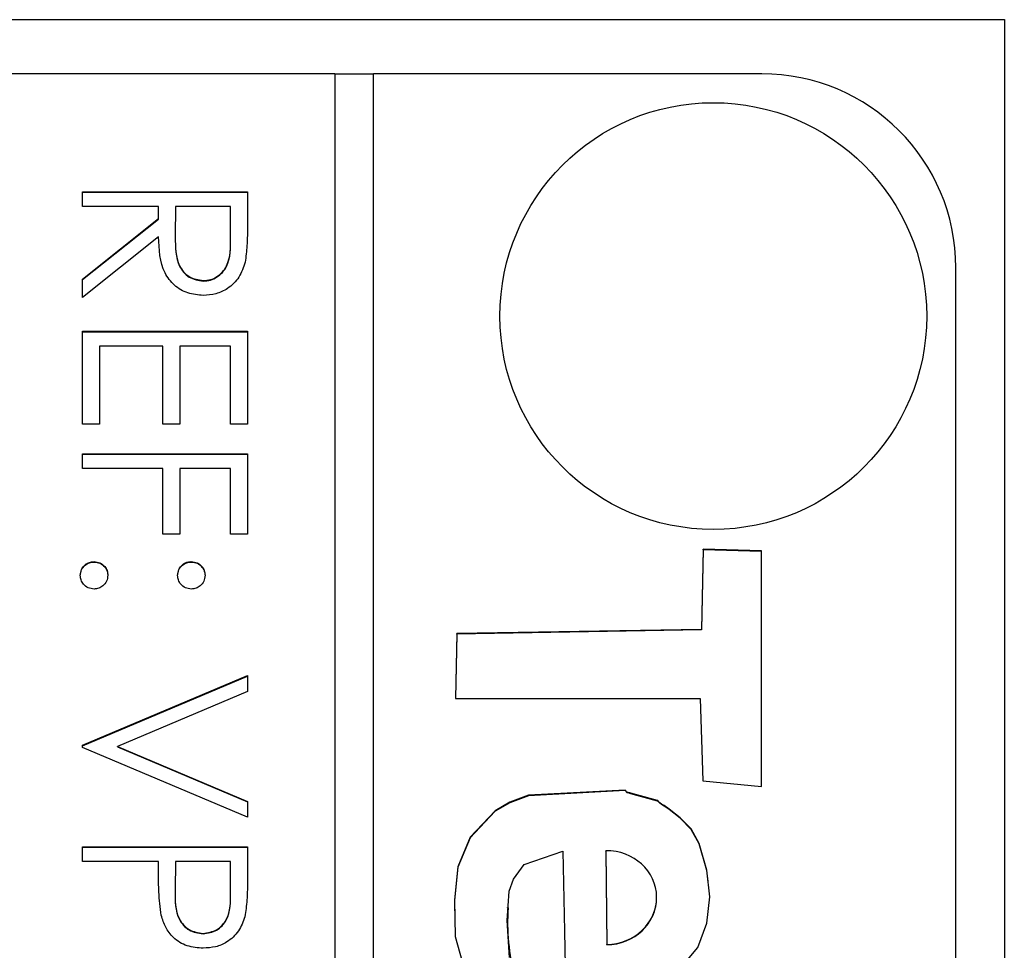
# Model space of a CAD drawing. Header units: millimetres. Extents: x 220 to 2250, y -9 to 1835.
# Tile 27 of 30: x 2029 to 2039, y 989 to 999. Entities that reach past the tile are written whole.
import ezdxf

# ---------------------------------------------------------------- set-up
doc = ezdxf.new("R2010")
doc.units = ezdxf.units.MM

msp = doc.modelspace()

# ---------------------------------------------------------------- linework, layer by layer
at = {"color": 7, "linetype": 'Continuous', "lineweight": 25}
for p, q in [((2017.659, 998.967), (2038.659, 998.967)), ((2038.659, 998.967), (2038.659, 950.785)), ((2031.759, 998.409), (2020.159, 998.409)), ((2031.759, 998.409), (2031.759, 938.467)), ((2032.159, 938.467), (2032.159, 998.409)), ((2036.159, 998.409), (2032.159, 998.409)), ((2032.159, 998.405), (2031.759, 998.405)), ((2029.159, 997.04), (2029.159, 997.192)), ((2029.159, 997.192), (2030.859, 997.192)), ((2030.859, 997.192), (2030.859, 996.852)), ((2029.159, 997.188), (2030.859, 997.188)), ((2029.943, 997.04), (2029.159, 997.04)), ((2029.943, 996.916), (2029.943, 997.04)), ((2030.118, 997.04), (2030.115, 996.729)), ((2030.684, 997.04), (2030.118, 997.04)), ((2030.684, 996.721), (2030.684, 997.04)), ((2029.159, 996.292), (2029.943, 996.916)), ((2029.159, 996.288), (2029.943, 996.912)), ((2029.943, 996.912), (2029.943, 996.916)), ((2029.943, 996.728), (2029.159, 996.104)), ((2030.115, 996.724), (2030.115, 996.718)), ((2030.684, 996.717), (2030.684, 996.721)), ((2038.159, 940.465), (2038.159, 996.411)), ((2029.159, 996.104), (2029.159, 996.292)), ((2030.404, 996.273), (2030.404, 996.278)), ((2029.159, 994.797), (2029.159, 995.755)), ((2029.159, 995.755), (2030.859, 995.755)), ((2029.159, 995.751), (2030.859, 995.751)), ((2030.859, 995.755), (2030.859, 994.797)), ((2029.333, 995.603), (2029.333, 994.797)), ((2029.987, 995.603), (2029.333, 995.603)), ((2029.987, 994.797), (2029.987, 995.603)), ((2030.161, 995.603), (2030.161, 994.797)), ((2030.684, 995.603), (2030.161, 995.603)), ((2030.684, 994.797), (2030.684, 995.603)), ((2029.333, 994.797), (2029.159, 994.797)), ((2030.161, 994.797), (2029.987, 994.797)), ((2030.859, 994.797), (2030.684, 994.797)), ((2029.159, 994.34), (2029.159, 994.492)), ((2029.159, 994.492), (2030.859, 994.492)), ((2029.159, 994.488), (2030.859, 994.488)), ((2030.859, 994.492), (2030.859, 993.665)), ((2029.987, 994.34), (2029.159, 994.34)), ((2029.987, 993.665), (2029.987, 994.34)), ((2030.161, 994.34), (2030.161, 993.665)), ((2030.684, 994.34), (2030.161, 994.34)), ((2030.684, 993.665), (2030.684, 994.34)), ((2030.161, 993.665), (2029.987, 993.665)), ((2030.859, 993.665), (2030.684, 993.665)), ((2035.554, 993.508), (2035.539, 992.683)), ((2035.554, 993.504), (2035.539, 992.679)), ((2036.156, 993.491), (2035.554, 993.508)), ((2035.554, 993.504), (2035.554, 993.508)), ((2036.156, 993.487), (2035.554, 993.504)), ((2036.155, 991.062), (2036.156, 993.491)), ((2029.279, 993.377), (2029.279, 993.382)), ((2030.281, 993.377), (2030.281, 993.382)), ((2033.018, 992.639), (2033.002, 991.97)), ((2033.018, 992.634), (2033.002, 991.97)), ((2035.539, 992.683), (2033.018, 992.639)), ((2035.539, 992.679), (2033.018, 992.634)), ((2033.018, 992.634), (2033.018, 992.639)), ((2035.539, 992.679), (2035.539, 992.683)), ((2029.159, 991.488), (2030.859, 992.206)), ((2029.159, 991.483), (2030.859, 992.202)), ((2030.859, 992.206), (2030.859, 992.043)), ((2030.859, 992.043), (2029.519, 991.477)), ((2033.002, 991.97), (2035.523, 991.97)), ((2035.523, 991.97), (2035.553, 991.123)), ((2029.159, 991.466), (2029.159, 991.488)), ((2030.859, 990.747), (2029.159, 991.466)), ((2029.519, 991.477), (2030.859, 990.91)), ((2029.519, 991.472), (2029.519, 991.477)), ((2029.519, 991.472), (2030.859, 990.906)), ((2035.553, 991.123), (2036.155, 991.062)), ((2030.859, 990.91), (2030.859, 990.747)), ((2029.159, 990.29), (2029.159, 990.442)), ((2029.159, 990.442), (2030.859, 990.442)), ((2029.159, 990.438), (2030.859, 990.438)), ((2030.859, 990.442), (2030.859, 990.109)), ((2034.553, 990.397), (2034.553, 990.401)), ((2034.553, 990.401), (2034.562, 989.436)), ((2034.553, 990.397), (2034.562, 989.432)), ((2029.943, 990.29), (2029.159, 990.29)), ((2029.943, 990.168), (2029.943, 990.29)), ((2030.118, 990.29), (2030.114, 989.993)), ((2030.684, 990.29), (2030.118, 990.29)), ((2030.684, 989.979), (2030.684, 990.29)), ((2030.114, 989.987), (2030.114, 989.981)), ((2030.684, 989.975), (2030.684, 989.979)), ((2035.076, 989.916), (2035.076, 989.922)), ((2033.534, 989.818), (2033.534, 989.812)), ((2030.402, 989.545), (2030.402, 989.55)), ((2034.562, 989.432), (2034.562, 989.436))]:
    msp.add_line(p, q, dxfattribs=at)
at = {"color": 7, "linetype": 'Continuous', "lineweight": 25, "flags": 128}
for points in [[(2035.258, 989.114), (2035.499, 989.403), (2035.594, 989.655), (2035.623, 989.925), (2035.594, 990.203), (2035.514, 990.476), (2035.431, 990.626), (2035.32, 990.742), (2035.205, 990.83), (2035.152, 990.867), (2035.127, 990.883), (2035.108, 990.896), (2035.096, 990.91), (2035.091, 990.916), (2035.088, 990.917), (2035.087, 990.918), (2035.086, 990.918), (2035.086, 990.918), (2035.086, 990.918), (2035.086, 990.918), (2035.086, 990.918), (2035.086, 990.918), (2035.086, 990.918), (2034.91, 990.966), (2034.833, 990.987), (2034.799, 990.997), (2034.784, 991.001), (2034.773, 991.005), (2034.766, 991.01), (2034.762, 991.017), (2034.756, 991.024), (2034.753, 991.026), (2034.752, 991.027), (2034.751, 991.027), (2034.75, 991.027), (2034.75, 991.027), (2034.75, 991.027), (2034.75, 991.027), (2034.75, 991.027), (2034.75, 991.027), (2033.755, 990.973), (2033.563, 990.901), (2033.413, 990.814), (2033.154, 990.54), (2033.028, 990.236), (2032.992, 989.897), (2033.001, 989.518), (2033.162, 988.94)], [(2035.606, 990.089), (2035.594, 990.198), (2035.514, 990.472), (2035.431, 990.622), (2035.32, 990.738), (2035.205, 990.825), (2035.152, 990.862), (2035.127, 990.879), (2035.108, 990.892), (2035.096, 990.906), (2035.091, 990.911), (2035.088, 990.913), (2035.087, 990.914), (2035.086, 990.914), (2035.086, 990.914), (2035.086, 990.914), (2035.086, 990.914), (2035.086, 990.914), (2035.086, 990.914), (2035.086, 990.914), (2034.91, 990.962), (2034.833, 990.982), (2034.799, 990.992), (2034.784, 990.997), (2034.773, 991), (2034.766, 991.005), (2034.762, 991.012), (2034.756, 991.02), (2034.753, 991.022), (2034.752, 991.022), (2034.751, 991.022), (2034.75, 991.022), (2034.75, 991.022), (2034.75, 991.022), (2034.75, 991.022), (2034.75, 991.022), (2034.75, 991.022), (2033.755, 990.969), (2033.563, 990.896), (2033.413, 990.81), (2033.154, 990.536), (2033.028, 990.231), (2032.992, 989.893), (2032.998, 989.664)], [(2033.561, 989.3), (2033.537, 989.684), (2033.558, 989.984), (2033.602, 990.108), (2033.71, 990.261), (2034.109, 990.397)], [(2034.109, 990.397), (2034.126, 989.573), (2034.135, 989.211)]]:
    msp.add_lwpolyline(points, dxfattribs=at)
at = {"color": 7, "linetype": 'Continuous', "lineweight": 25}
msp.add_circle((2035.66, 995.912), 2.199, dxfattribs=at)
for centre, radius, start, end in [((2036.16, 996.41), 1.999, 0.0275, 90.0274), ((2035.593, 989.656), 2.053, 175.6404, 195.6236)]:
    msp.add_arc(centre, radius, start, end, dxfattribs=at)
for centre, end_param in [((2034.557, 989.919), 7.833878), ((2034.557, 989.915), 6.255152)]:
    msp.add_ellipse(centre, major_axis=(0.519, 0.016), ratio=0.930244, start_param=4.692286, end_param=end_param, dxfattribs=at)
for points, knots in [([(2030.859, 996.852), (2030.859, 996.78), (2030.859, 996.651), (2030.843, 996.524), (2030.836, 996.468)], [0, 0, 0, 0, 0.56024, 1, 1, 1, 1]), ([(2030.404, 996.125), (2030.35, 996.13), (2030.243, 996.139), (2030.1, 996.223), (2029.957, 996.414), (2029.949, 996.598), (2029.943, 996.728)], [0, 0, 0, 0, 0.18712, 0.373979, 0.560911, 1, 1, 1, 1]), ([(2030.115, 996.729), (2030.116, 996.625), (2030.116, 996.494), (2030.199, 996.365), (2030.277, 996.298), (2030.354, 996.286), (2030.404, 996.278)], [0, 0, 0, 0, 0.499827, 0.625498, 0.751208, 1, 1, 1, 1]), ([(2030.115, 996.725), (2030.116, 996.62), (2030.116, 996.49), (2030.199, 996.361), (2030.277, 996.293), (2030.354, 996.281), (2030.404, 996.273)], [0, 0, 0, 0, 0.499827, 0.625498, 0.751208, 1, 1, 1, 1]), ([(2030.404, 996.278), (2030.429, 996.28), (2030.479, 996.283), (2030.547, 996.317), (2030.605, 996.365), (2030.688, 996.491), (2030.686, 996.619), (2030.684, 996.721)], [0, 0, 0, 0, 0.125307, 0.250617, 0.375954, 0.501281, 1, 1, 1, 1]), ([(2030.404, 996.273), (2030.429, 996.275), (2030.479, 996.279), (2030.547, 996.313), (2030.605, 996.36), (2030.688, 996.486), (2030.686, 996.615), (2030.684, 996.717)], [0, 0, 0, 0, 0.125307, 0.250617, 0.375954, 0.501281, 1, 1, 1, 1]), ([(2030.836, 996.468), (2030.818, 996.414), (2030.782, 996.308), (2030.668, 996.196), (2030.536, 996.134), (2030.448, 996.128), (2030.404, 996.125)], [0, 0, 0, 0, 0.279797, 0.5595, 0.779626, 1, 1, 1, 1]), ([(2029.137, 993.24), (2029.139, 993.261), (2029.145, 993.303), (2029.183, 993.349), (2029.229, 993.377), (2029.262, 993.38), (2029.279, 993.382)], [0, 0, 0, 0, 0.279581, 0.559143, 0.779575, 1, 1, 1, 1]), ([(2029.137, 993.236), (2029.139, 993.257), (2029.145, 993.298), (2029.183, 993.344), (2029.229, 993.373), (2029.262, 993.376), (2029.279, 993.377)], [0, 0, 0, 0, 0.279581, 0.559143, 0.779575, 1, 1, 1, 1]), ([(2029.279, 993.382), (2029.299, 993.379), (2029.341, 993.374), (2029.388, 993.336), (2029.416, 993.29), (2029.419, 993.257), (2029.42, 993.24)], [0, 0, 0, 0, 0.279576, 0.559284, 0.779552, 1, 1, 1, 1]), ([(2029.279, 993.377), (2029.299, 993.375), (2029.341, 993.37), (2029.388, 993.332), (2029.416, 993.285), (2029.419, 993.252), (2029.42, 993.236)], [0, 0, 0, 0, 0.279576, 0.559284, 0.779552, 1, 1, 1, 1]), ([(2030.139, 993.24), (2030.142, 993.261), (2030.147, 993.303), (2030.185, 993.349), (2030.232, 993.378), (2030.265, 993.38), (2030.281, 993.382)], [0, 0, 0, 0, 0.2796468, 0.5592988, 0.7796148, 1, 1, 1, 1]), ([(2030.139, 993.236), (2030.142, 993.257), (2030.147, 993.299), (2030.185, 993.345), (2030.232, 993.373), (2030.265, 993.376), (2030.281, 993.377)], [0, 0, 0, 0, 0.2796468, 0.5592988, 0.7796148, 1, 1, 1, 1]), ([(2030.281, 993.382), (2030.302, 993.379), (2030.344, 993.374), (2030.39, 993.336), (2030.418, 993.289), (2030.421, 993.257), (2030.423, 993.24)], [0, 0, 0, 0, 0.2795852, 0.5594544, 0.7796968, 1, 1, 1, 1]), ([(2030.281, 993.377), (2030.302, 993.375), (2030.344, 993.37), (2030.39, 993.331), (2030.418, 993.285), (2030.421, 993.252), (2030.423, 993.236)], [0, 0, 0, 0, 0.2795852, 0.5594544, 0.7796968, 1, 1, 1, 1]), ([(2029.279, 993.099), (2029.258, 993.101), (2029.216, 993.106), (2029.17, 993.145), (2029.141, 993.191), (2029.138, 993.224), (2029.137, 993.24)], [0, 0, 0, 0, 0.279469, 0.559358, 0.779674, 1, 1, 1, 1]), ([(2029.42, 993.24), (2029.418, 993.219), (2029.413, 993.178), (2029.374, 993.132), (2029.328, 993.103), (2029.295, 993.1), (2029.279, 993.099)], [0, 0, 0, 0, 0.279602, 0.559212, 0.779475, 1, 1, 1, 1]), ([(2030.281, 993.099), (2030.26, 993.101), (2030.218, 993.106), (2030.172, 993.145), (2030.144, 993.191), (2030.141, 993.224), (2030.139, 993.24)], [0, 0, 0, 0, 0.279517, 0.559326, 0.779544, 1, 1, 1, 1]), ([(2030.423, 993.24), (2030.42, 993.219), (2030.416, 993.178), (2030.377, 993.132), (2030.331, 993.103), (2030.298, 993.1), (2030.281, 993.099)], [0, 0, 0, 0, 0.279602, 0.559212, 0.779475, 1, 1, 1, 1]), ([(2029.971, 989.736), (2029.961, 989.816), (2029.943, 989.96), (2029.943, 990.105), (2029.943, 990.168)], [0, 0, 0, 0, 0.559694, 1, 1, 1, 1]), ([(2030.859, 990.109), (2030.859, 990.037), (2030.859, 989.907), (2030.841, 989.779), (2030.833, 989.722)], [0, 0, 0, 0, 0.5603137, 1, 1, 1, 1]), ([(2030.114, 989.993), (2030.114, 989.889), (2030.113, 989.76), (2030.198, 989.634), (2030.276, 989.569), (2030.352, 989.557), (2030.402, 989.55)], [0, 0, 0, 0, 0.499721, 0.62535, 0.751083, 1, 1, 1, 1]), ([(2030.114, 989.988), (2030.114, 989.885), (2030.113, 989.755), (2030.198, 989.63), (2030.276, 989.565), (2030.352, 989.553), (2030.402, 989.545)], [0, 0, 0, 0, 0.499721, 0.62535, 0.751083, 1, 1, 1, 1]), ([(2030.402, 989.55), (2030.451, 989.557), (2030.524, 989.569), (2030.601, 989.631), (2030.687, 989.751), (2030.686, 989.878), (2030.684, 989.979)], [0, 0, 0, 0, 0.248969, 0.374729, 0.500383, 1, 1, 1, 1]), ([(2030.402, 989.545), (2030.451, 989.553), (2030.524, 989.565), (2030.601, 989.627), (2030.687, 989.747), (2030.686, 989.874), (2030.684, 989.975)], [0, 0, 0, 0, 0.248969, 0.374729, 0.500383, 1, 1, 1, 1]), ([(2030.403, 989.397), (2030.347, 989.401), (2030.235, 989.409), (2030.098, 989.494), (2030.01, 989.61), (2029.984, 989.694), (2029.971, 989.736)], [0, 0, 0, 0, 0.280099, 0.559324, 0.779458, 1, 1, 1, 1]), ([(2030.833, 989.722), (2030.815, 989.671), (2030.777, 989.568), (2030.662, 989.461), (2030.532, 989.405), (2030.446, 989.4), (2030.403, 989.397)], [0, 0, 0, 0, 0.279705, 0.559381, 0.779509, 1, 1, 1, 1])]:
    msp.add_open_spline(points, degree=3, knots=knots, dxfattribs=at)

doc.saveas('drawing.dxf')
